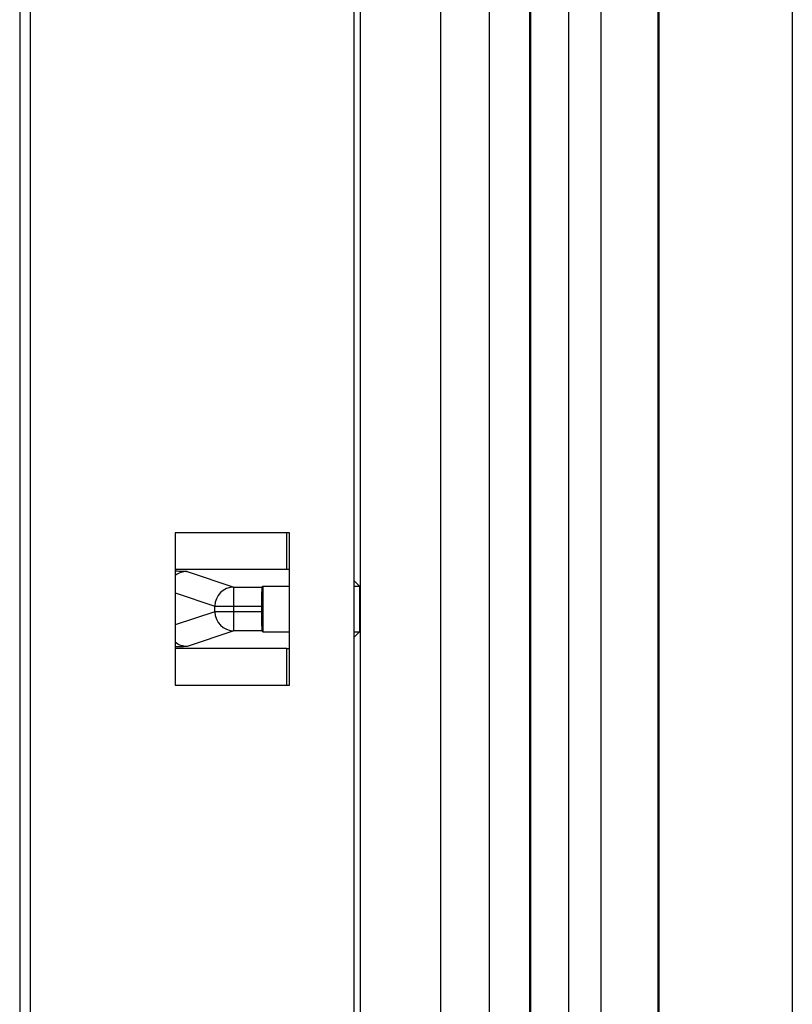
# Model space of a CAD drawing. Header units: millimetres. Extents: x 0 to 1189, y 0 to 841.
# Tile 45 of 50: x 1095 to 1115, y 563 to 589. Entities that reach past the tile are written whole.
import ezdxf

# ---------------------------------------------------------------- set-up
doc = ezdxf.new("R2010")
doc.units = ezdxf.units.MM
doc.header["$LTSCALE"] = 65.395
doc.layers.add('FRONT_CASE_15_DM-SHAPE', color=7, linetype='CONTINUOUS')
doc.layers.add('REAR_CASE-PC_15-SHAPE', color=7, linetype='CONTINUOUS')

msp = doc.modelspace()

# ---------------------------------------------------------------- linework, layer by layer
at = {"layer": 'FRONT_CASE_15_DM-SHAPE', "color": 7, "linetype": 'Continuous'}
for p, q in [((1115.238, 682.546), (1115.238, 384.544)), ((1108.338, 675.145), (1108.338, 391.945)), ((1108.373, 391.91), (1108.373, 675.181)), ((1109.373, 391.91), (1109.373, 675.181)), ((1110.211, 675.119), (1110.211, 391.971)), ((1111.711, 675.119), (1111.711, 391.971)), ((1111.738, 391.944), (1111.738, 675.146)), ((1107.29, 396.984), (1107.29, 670.106)), ((1106.006, 398.268), (1106.006, 668.822)), ((1103.904, 474.545), (1103.904, 590.545)), ((1101.967, 574.582), (1101.967, 575.545)), ((1101.967, 574.582), (1099.038, 574.582)), ((1099.347, 574.529), (1100.577, 574.119)), ((1103.738, 574.285), (1103.877, 574.145)), ((1100.577, 574.119), (1101.312, 574.119)), ((1100.577, 572.971), (1100.577, 574.119)), ((1101.338, 574.145), (1101.312, 574.119)), ((1101.338, 574.145), (1102.038, 574.145)), ((1101.338, 574.145), (1101.338, 572.945)), ((1103.738, 574.145), (1103.877, 574.145)), ((1103.877, 574.145), (1103.877, 572.945)), ((1099.038, 573.966), (1100.078, 573.619)), ((1100.078, 573.619), (1101.303, 573.619)), ((1100.078, 573.471), (1100.078, 573.619)), ((1101.303, 573.619), (1101.303, 573.471)), ((1100.078, 573.471), (1099.038, 573.125)), ((1101.303, 573.471), (1100.078, 573.471)), ((1100.577, 572.971), (1099.347, 572.561)), ((1101.312, 572.971), (1100.577, 572.971)), ((1101.338, 572.945), (1101.312, 572.971)), ((1101.338, 572.945), (1102.038, 572.945)), ((1103.738, 572.945), (1103.877, 572.945)), ((1103.877, 572.945), (1103.738, 572.805)), ((1101.967, 572.508), (1099.038, 572.508)), ((1101.967, 571.545), (1101.967, 572.508))]:
    msp.add_line(p, q, dxfattribs=at)
for centre, start, end in [((1100.578, 573.619), 90.0981, 179.9718), ((1100.578, 573.471), 180.0282, 269.9019)]:
    msp.add_arc(centre, 0.5, start, end, dxfattribs=at)
for centre, major_axis, start_param, end_param in [((1101.967, 574.556), (1.5, 0), 1.523423, 1.570796), ((1101.312, 573.619), (0, 0.5), 0.017453, 1.570796), ((1101.312, 573.471), (0, 0.5), -4.712389, -3.159046), ((1101.967, 572.535), (1.5, 0), -1.570796, -1.523423)]:
    msp.add_ellipse(centre, major_axis=major_axis, ratio=0.017455, start_param=start_param, end_param=end_param, dxfattribs=at)
for points in [[(1099.347, 574.529), (1099.238, 574.529), (1099.123, 574.489), (1099.038, 574.421)], [(1099.347, 572.561), (1099.238, 572.561), (1099.123, 572.601), (1099.038, 572.669)]]:
    msp.add_open_spline(points, degree=3, dxfattribs=at)
for points, knots in [([(1099.039, 574.543), (1099.08, 574.542), (1099.152, 574.54), (1099.246, 574.538), (1099.307, 574.533), (1099.338, 574.532), (1099.347, 574.529)], [0, 0, 0, 0, 0.400517, 0.704804, 0.906051, 1, 1, 1, 1]), ([(1099.347, 572.561), (1099.338, 572.558), (1099.307, 572.557), (1099.246, 572.552), (1099.153, 572.55), (1099.08, 572.548), (1099.039, 572.547)], [0, 0, 0, 0, 0.093968, 0.295205, 0.599478, 1, 1, 1, 1])]:
    msp.add_open_spline(points, degree=3, knots=knots, dxfattribs=at)
at = {"layer": 'REAR_CASE-PC_15-SHAPE', "color": 7, "linetype": 'Continuous'}
for p, q in [((1103.738, 398.545), (1103.738, 668.545)), ((1094.954, 650.701), (1094.954, 416.389)), ((1095.238, 416.389), (1095.238, 650.701)), ((1102.038, 575.545), (1099.038, 575.545)), ((1099.038, 575.545), (1099.038, 571.545)), ((1102.038, 571.545), (1102.038, 575.545)), ((1099.038, 571.545), (1102.038, 571.545))]:
    msp.add_line(p, q, dxfattribs=at)

doc.saveas('drawing.dxf')
